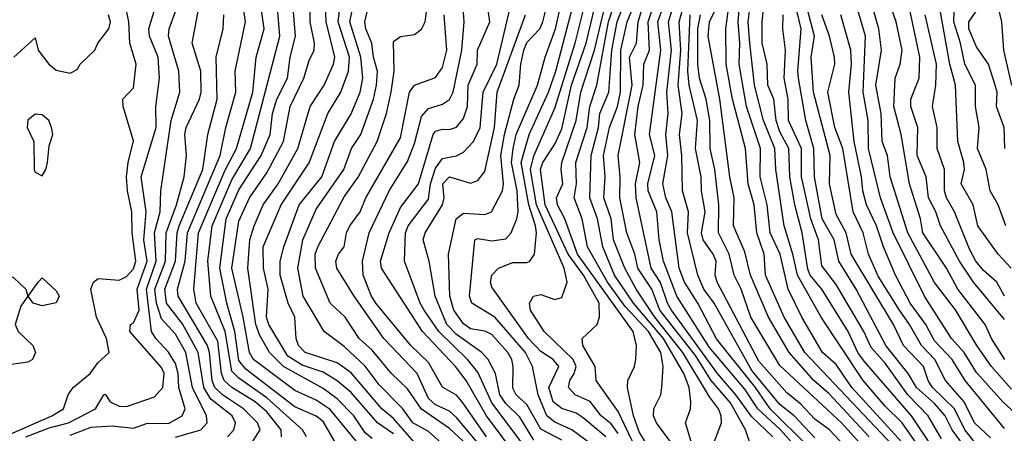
# Model space of a CAD drawing. Header units: metres. Extents: x -51132 to -49532, y -231222 to -229437.
# Tile 114 of 256: x -50648 to -50578, y -230902 to -230872. Entities that reach past the tile are written whole.
import ezdxf

# ---------------------------------------------------------------- set-up
doc = ezdxf.new("R2010")
doc.units = ezdxf.units.M
for name, color, linetype in [('CONTOUR_HALF', 8, 'Continuous'), ('CONTOUR_INDEX', 1, 'Continuous'), ('CONTOUR_INTER', 3, 'Continuous')]:
    doc.layers.add(name, color=color, linetype=linetype)

msp = doc.modelspace()

# ---------------------------------------------------------------- linework, layer by layer
at = {"layer": 'CONTOUR_HALF'}
for points, elevation in [([(-50585.202, -230903.259), (-50592.297, -230895.759), (-50593.762, -230893.259), (-50595.089, -230890.259), (-50595.193, -230888.759), (-50595.723, -230887.259), (-50595.908, -230885.259), (-50596.326, -230883.759), (-50596.51, -230881.259), (-50597.45, -230877.759), (-50597.888, -230875.259), (-50597.914, -230872.759), (-50597.332, -230868.259)], 36.5), ([(-50596.2, -230902.259), (-50596.53, -230901.259), (-50597.58, -230899.337), (-50598.969, -230897.759), (-50600.08, -230895.974), (-50602.614, -230892.759), (-50603.19, -230891.259), (-50604.194, -230889.759), (-50604.385, -230888.759), (-50604.966, -230887.259), (-50605.472, -230884.759), (-50605.429, -230883.259), (-50605.59, -230881.759), (-50604.582, -230876.759), (-50604.774, -230874.759), (-50604.267, -230873.759), (-50604.166, -230872.259), (-50603.115, -230868.759)], 32.5), ([(-50607.08, -230902.585), (-50608.879, -230901.259), (-50610.08, -230900.701), (-50610.66, -230900.259), (-50611.284, -230898.759), (-50611.69, -230896.759), (-50612.174, -230895.759), (-50614.349, -230893.259), (-50616, -230892.259), (-50616.151, -230891.759), (-50615.771, -230887.759), (-50615.58, -230887.646), (-50614.58, -230887.81), (-50613.58, -230887.678), (-50613.191, -230887.259), (-50612.786, -230886.259), (-50612.692, -230885.759), (-50612.762, -230884.259), (-50613.169, -230882.259), (-50613.064, -230881.259), (-50612.85, -230880.259), (-50611.323, -230876.759), (-50610.776, -230874.759), (-50610.034, -230872.759), (-50609.388, -230869.759)], 28.5), ([(-50605.58, -230901.511), (-50606.08, -230900.842), (-50606.79, -230900.259), (-50607.58, -230899.254), (-50608.633, -230898.759), (-50609.126, -230898.259), (-50609.029, -230897.759), (-50608.704, -230897.259), (-50608.573, -230896.759), (-50608.796, -230896.259), (-50610.842, -230894.259), (-50611.819, -230892.759), (-50611.899, -230892.259), (-50611.597, -230891.759), (-50611.08, -230891.647), (-50610.08, -230892), (-50609.58, -230891.852), (-50609.219, -230890.759), (-50609.43, -230889.759), (-50611.39, -230885.259), (-50611.828, -230882.759), (-50611.58, -230881.784), (-50610.08, -230878.393), (-50608.65, -230873.759), (-50607.652, -230869.759)], 29.5), ([(-50603.566, -230902.259), (-50604.08, -230901.396), (-50604.499, -230900.259), (-50604.918, -230898.259), (-50604.895, -230897.759), (-50604.418, -230896.759), (-50604.332, -230896.259), (-50604.283, -230895.259), (-50604.514, -230894.259), (-50608.482, -230888.759), (-50609.373, -230886.259), (-50609.888, -230885.259), (-50609.963, -230884.759), (-50609.516, -230883.759), (-50609.648, -230882.759), (-50609.579, -230882.259), (-50608.56, -230879.259), (-50608.228, -230877.259), (-50607.278, -230874.259), (-50606.195, -230869.759)], 30.5), ([(-50591.812, -230903.759), (-50594.041, -230901.259), (-50595.652, -230899.759), (-50596.58, -230898.357), (-50599.08, -230895.41), (-50601.419, -230891.759), (-50602.356, -230889.259), (-50602.66, -230887.759), (-50602.833, -230885.759), (-50603.441, -230884.259), (-50603.466, -230883.759), (-50602.983, -230881.759), (-50603.364, -230880.259), (-50602.542, -230874.259), (-50602.761, -230872.259), (-50601.87, -230869.759)], 33.5), ([(-50591.58, -230901.837), (-50593.06, -230900.259), (-50594.08, -230899.462), (-50596.08, -230897.034), (-50598.76, -230892.259), (-50599.483, -230891.259), (-50599.911, -230890.259), (-50600.655, -230887.259), (-50600.573, -230885.759), (-50601.003, -230884.259), (-50601.06, -230881.759), (-50601.225, -230880.259), (-50601.029, -230878.759), (-50601.303, -230876.759), (-50601.123, -230874.259), (-50601.251, -230872.259), (-50600.409, -230869.259)], 34.5), ([(-50582.08, -230905.47), (-50585.375, -230900.759), (-50586.58, -230899.574), (-50588.138, -230897.759), (-50591.127, -230893.259), (-50592.816, -230890.259), (-50593.142, -230888.759), (-50593.776, -230886.759), (-50594.373, -230882.759), (-50594.434, -230881.259), (-50595.23, -230879.259), (-50595.888, -230876.759), (-50596.203, -230873.759), (-50596.341, -230872.259), (-50596.014, -230869.759)], 37.5), ([(-50621.58, -230901.534), (-50622.717, -230900.759), (-50624.58, -230898.608), (-50625.58, -230897.77), (-50626.58, -230897.165), (-50628.08, -230896.669), (-50629.08, -230896.023), (-50630.448, -230893.759), (-50630.615, -230893.259), (-50630.497, -230891.259), (-50630.817, -230889.759), (-50630.849, -230888.259), (-50629.568, -230885.259), (-50627.58, -230882.272), (-50626.252, -230878.759), (-50625.32, -230877.259), (-50624.774, -230875.759), (-50624.704, -230874.759), (-50625.503, -230872.259), (-50625.264, -230870.259)], 23.5), ([(-50617.548, -230902.759), (-50619.08, -230901.366), (-50620.184, -230900.759), (-50620.915, -230899.759), (-50622.58, -230898.069), (-50623.58, -230896.731), (-50625.08, -230895.323), (-50626.515, -230894.259), (-50628.001, -230891.759), (-50628.373, -230889.759), (-50628.013, -230887.759), (-50627.08, -230885.575), (-50625.1, -230882.759), (-50624.552, -230881.259), (-50623.898, -230880.259), (-50622.998, -230877.759), (-50622.769, -230876.759), (-50622.715, -230875.759), (-50623.003, -230874.759), (-50623.101, -230873.759), (-50623.536, -230872.759), (-50623.62, -230872.259), (-50623.08, -230870.035)], 24.5), ([(-50600.337, -230902.259), (-50600.783, -230900.759), (-50600.443, -230899.759), (-50600.406, -230899.259), (-50600.528, -230898.259), (-50600.905, -230897.259), (-50602.358, -230894.759), (-50604.494, -230892.259), (-50605.854, -230890.259), (-50606.685, -230888.259), (-50607.064, -230886.259), (-50607.59, -230884.759), (-50607.5, -230881.759), (-50606.982, -230879.759), (-50606.885, -230878.759), (-50606.256, -230877.259), (-50606.033, -230874.259), (-50605.654, -230872.259), (-50604.9, -230870.259)], 31.5), ([(-50578.08, -230893.413), (-50580.286, -230890.759), (-50581.295, -230889.259), (-50582.648, -230886.759), (-50582.969, -230885.759), (-50583.5, -230884.759), (-50583.657, -230883.259), (-50584.293, -230881.759), (-50584.255, -230879.759), (-50584.745, -230878.259), (-50584.753, -230877.759), (-50584.174, -230876.259), (-50584.114, -230874.759), (-50585.062, -230870.259)], 42.5), ([(-50637.08, -230901.783), (-50635.279, -230901.259), (-50634.834, -230900.759), (-50634.868, -230900.259), (-50635.88, -230898.259), (-50636.357, -230895.759), (-50637.08, -230894.462), (-50638.08, -230893.374), (-50638.439, -230892.259), (-50638.543, -230891.259), (-50637.784, -230889.259), (-50637.75, -230887.259), (-50637.013, -230885.259), (-50636.472, -230883.259), (-50636.29, -230881.759), (-50636.42, -230880.259), (-50636.333, -230879.759), (-50635.378, -230877.759), (-50635.264, -230877.259), (-50635.281, -230875.759), (-50635.886, -230873.759), (-50635.338, -230870.759)], 19.5), ([(-50632.018, -230902.759), (-50631.061, -230901.259), (-50631.244, -230900.759), (-50632.243, -230899.759), (-50633.75, -230898.759), (-50634.273, -230898.259), (-50634.469, -230897.759), (-50634.654, -230895.759), (-50634.814, -230895.259), (-50636.897, -230891.759), (-50636.952, -230891.259), (-50636.384, -230889.259), (-50636.219, -230887.259), (-50633.913, -230881.759), (-50633.51, -230879.759), (-50632.801, -230877.259), (-50632.828, -230875.759), (-50632.098, -230872.259), (-50632.322, -230870.759)], 20.5), ([(-50623.651, -230902.759), (-50626.08, -230899.808), (-50627.08, -230899.152), (-50628.58, -230898.472), (-50631.537, -230896.259), (-50631.822, -230895.759), (-50632.257, -230893.259), (-50633.078, -230889.759), (-50632.58, -230886.417), (-50631.811, -230884.759), (-50630.58, -230882.987), (-50629.386, -230880.759), (-50628.926, -230878.259), (-50627.954, -230876.259), (-50627.58, -230874.996), (-50627.221, -230874.259), (-50627.191, -230873.759), (-50627.493, -230872.259), (-50627.528, -230870.759)], 22.5), ([(-50612.723, -230903.259), (-50614.956, -230900.259), (-50616.394, -230897.759), (-50617.167, -230896.759), (-50619.51, -230894.259), (-50622.434, -230889.759), (-50622.5, -230889.259), (-50621.876, -230887.259), (-50621.08, -230885.45), (-50619.795, -230883.759), (-50618.753, -230880.259), (-50618.58, -230880.031), (-50618.08, -230879.878), (-50617.58, -230879.898), (-50617.08, -230879.747), (-50616.58, -230879.123), (-50616.309, -230878.259), (-50616.253, -230876.759), (-50615.609, -230875.259), (-50615.583, -230874.259), (-50614.715, -230872.259), (-50614.924, -230870.759)], 26.5), ([(-50577.607, -230889.759), (-50578.54, -230888.759), (-50579.978, -230886.759), (-50580.325, -230885.259), (-50581.18, -230883.759), (-50580.935, -230882.759), (-50580.972, -230882.259), (-50581.42, -230880.759), (-50581.573, -230876.759), (-50581.978, -230875.259), (-50582.789, -230870.759)], 43.5), ([(-50648.58, -230874.755), (-50647.08, -230873.378), (-50646.858, -230874.259), (-50646.098, -230875.259), (-50645.58, -230875.685), (-50644.58, -230875.902), (-50644.08, -230875.64), (-50643.858, -230875.259), (-50642.829, -230874.259), (-50642.602, -230873.759), (-50641.838, -230872.759), (-50641.712, -230872.259), (-50641.84, -230871.759)], 17.5), ([(-50647.728, -230901.759), (-50646.08, -230901.12), (-50644.708, -230900.759), (-50642.779, -230899.759), (-50642.183, -230898.759), (-50642.08, -230898.713), (-50641.732, -230899.259), (-50641.08, -230899.569), (-50640.58, -230899.589), (-50638.58, -230898.917), (-50637.983, -230898.259), (-50637.9, -230897.259), (-50638.08, -230896.826), (-50640.323, -230894.259), (-50640.294, -230893.759), (-50640.08, -230893.661), (-50639.668, -230892.759), (-50639.806, -230891.259), (-50639.109, -230889.259), (-50639.332, -230887.759), (-50639.18, -230885.759), (-50639.525, -230883.259), (-50638.465, -230879.759), (-50638.487, -230878.259), (-50638.229, -230876.259), (-50638.324, -230874.759), (-50638.931, -230873.259), (-50638.975, -230872.759), (-50638.535, -230871.259)], 18.5), ([(-50627.772, -230901.759), (-50628.055, -230901.259), (-50630.58, -230898.978), (-50632.58, -230897.578), (-50633.08, -230897.075), (-50633.554, -230894.259), (-50634.56, -230891.759), (-50634.772, -230889.259), (-50634.471, -230886.759), (-50633.08, -230883.476), (-50631.747, -230881.259), (-50629.664, -230873.259), (-50629.819, -230871.259)], 21.5), ([(-50612.08, -230906.358), (-50617.08, -230900.39), (-50617.58, -230899.923), (-50618.58, -230899.469), (-50619.08, -230899.032), (-50619.89, -230897.259), (-50622.26, -230894.759), (-50624.363, -230891.759), (-50625.591, -230889.759), (-50625.67, -230889.259), (-50625.474, -230888.759), (-50625.08, -230888.259), (-50624.907, -230887.259), (-50624.667, -230886.759), (-50623.95, -230885.759), (-50623.539, -230884.759), (-50621.08, -230880.49), (-50620.438, -230877.259), (-50620.08, -230876.749), (-50618.58, -230876.22), (-50618.08, -230875.5), (-50617.764, -230874.259), (-50617.962, -230871.759)], 25.5), ([(-50611.58, -230901.997), (-50612.58, -230900.347), (-50613.58, -230899.391), (-50613.992, -230898.759), (-50614.303, -230897.259), (-50614.834, -230896.259), (-50615.283, -230895.759), (-50617.08, -230894.478), (-50617.765, -230893.759), (-50618.612, -230891.759), (-50619.034, -230889.259), (-50619.448, -230887.759), (-50619.321, -230887.259), (-50618.075, -230885.259), (-50617.968, -230884.759), (-50618.069, -230883.759), (-50617.58, -230883.279), (-50616.08, -230883.715), (-50615.58, -230883.523), (-50615.08, -230882.9), (-50614.391, -230879.759), (-50614.194, -230877.259), (-50612.18, -230871.759)], 27.5), ([(-50587.427, -230903.259), (-50589.701, -230900.759), (-50594.08, -230896.684), (-50596.135, -230893.259), (-50596.825, -230891.259), (-50597.325, -230890.259), (-50597.674, -230888.759), (-50598.435, -230887.259), (-50598.425, -230885.259), (-50598.699, -230882.759), (-50599.031, -230881.259), (-50599.062, -230879.259), (-50599.324, -230877.759), (-50599.792, -230876.259), (-50599.911, -230875.259), (-50599.902, -230872.759), (-50599.721, -230871.759)], 35.5), ([(-50582.58, -230901.899), (-50583.521, -230900.259), (-50584.968, -230898.759), (-50586.58, -230896.523), (-50587.58, -230895.399), (-50588.099, -230894.259), (-50590.08, -230890.922), (-50591.08, -230889.587), (-50591.319, -230887.759), (-50591.88, -230886.259), (-50592.526, -230883.259), (-50592.525, -230881.259), (-50593.471, -230879.259), (-50593.48, -230877.759), (-50593.78, -230876.259), (-50593.671, -230874.259), (-50593.869, -230872.759), (-50593.843, -230871.759)], 38.5), ([(-50579.58, -230902.913), (-50580.904, -230901.259), (-50581.638, -230899.759), (-50583.223, -230898.259), (-50583.524, -230897.759), (-50583.854, -230896.759), (-50585.275, -230895.259), (-50585.992, -230893.759), (-50588.993, -230888.759), (-50589.366, -230887.259), (-50590.08, -230885.948), (-50590.535, -230883.759), (-50590.503, -230881.759), (-50591.69, -230877.259), (-50591.856, -230874.759), (-50591.609, -230873.259), (-50592.08, -230871.472)], 39.5), ([(-50578.08, -230901.174), (-50580.9, -230897.759), (-50581.812, -230896.259), (-50583.08, -230894.931), (-50583.693, -230893.759), (-50584.804, -230892.259), (-50585.856, -230890.259), (-50586.707, -230888.259), (-50587.188, -230886.759), (-50587.906, -230885.259), (-50588.18, -230884.259), (-50588.259, -230883.259), (-50588.794, -230880.759), (-50589.164, -230877.259), (-50588.967, -230875.259), (-50589.03, -230874.259), (-50589.727, -230871.759)], 40.5), ([(-50577.58, -230898.368), (-50579.004, -230896.759), (-50580.063, -230895.259), (-50581.58, -230892.718), (-50583.08, -230890.783), (-50584.979, -230887.259), (-50586.217, -230883.259), (-50586.412, -230881.759), (-50586.79, -230880.759), (-50586.861, -230878.759), (-50587.244, -230876.759), (-50586.837, -230874.259), (-50587.023, -230872.759), (-50587.47, -230871.259)], 41.5), ([(-50578.056, -230881.259), (-50578.118, -230879.759), (-50578.668, -230878.259), (-50578.607, -230877.259), (-50578.744, -230876.759), (-50579.23, -230875.259), (-50580.08, -230874.035), (-50580.617, -230872.759), (-50580.621, -230872.259), (-50579.942, -230871.259)], 44.5), ([(-50647.58, -230879.243), (-50647.65, -230879.759), (-50647.17, -230880.759), (-50647.145, -230882.759), (-50647.08, -230882.93), (-50646.58, -230883.201), (-50646.3, -230882.759), (-50646.196, -230882.259), (-50646.08, -230881.061), (-50645.821, -230880.259), (-50645.901, -230879.759), (-50646.093, -230879.259), (-50646.58, -230878.862), (-50647.08, -230878.822), (-50647.58, -230879.243)], 17.5)]:
    msp.add_lwpolyline(points, dxfattribs=dict(at, elevation=elevation))
at = {"layer": 'CONTOUR_INDEX'}
for points, elevation in [([(-50604.08, -230903.072), (-50605.58, -230899.945), (-50607.14, -230897.759), (-50607.228, -230896.759), (-50608.099, -230895.259), (-50608.139, -230894.759), (-50607.088, -230893.759), (-50606.92, -230893.259), (-50606.94, -230892.259), (-50608.045, -230890.259), (-50609.147, -230888.759), (-50610.784, -230885.259), (-50611.101, -230882.759), (-50610.946, -230882.259), (-50610.08, -230880.96), (-50609.58, -230879.862), (-50608.905, -230876.759), (-50607.866, -230873.759), (-50606.913, -230869.759)], 30), ([(-50616.58, -230902.094), (-50617.58, -230901.163), (-50619.58, -230899.783), (-50620.58, -230898.352), (-50621.715, -230897.259), (-50623.08, -230895.585), (-50624.023, -230894.759), (-50625.014, -230893.259), (-50626.078, -230892.259), (-50627.118, -230889.759), (-50627.142, -230888.759), (-50626.962, -230888.259), (-50625.08, -230884.689), (-50624.08, -230883.3), (-50622.734, -230880.759), (-50622.074, -230878.759), (-50621.733, -230877.259), (-50621.52, -230875.759), (-50621.58, -230873.651), (-50621.08, -230873.297), (-50620.08, -230873.143), (-50619.58, -230872.78), (-50619.325, -230872.259), (-50619.065, -230870.259)], 25), ([(-50577.565, -230876.759), (-50578.148, -230874.259), (-50578.273, -230872.259), (-50578.635, -230870.759)], 45), ([(-50633.384, -230901.759), (-50632.93, -230901.259), (-50632.825, -230900.759), (-50633.05, -230900.259), (-50634.58, -230899.089), (-50635.071, -230898.259), (-50635.466, -230895.759), (-50636.58, -230893.718), (-50637.722, -230892.259), (-50637.852, -230891.259), (-50637.083, -230889.259), (-50636.956, -230887.259), (-50636.82, -230886.759), (-50635.146, -230882.759), (-50634.778, -230880.259), (-50634.113, -230877.759), (-50634.188, -230874.759), (-50633.683, -230872.759), (-50633.633, -230871.759)], 20), ([(-50589.58, -230902.305), (-50590.548, -230901.259), (-50591.58, -230900.493), (-50592.58, -230899.436), (-50593.58, -230898.635), (-50595.58, -230896.387), (-50598.529, -230890.759), (-50598.668, -230890.259), (-50598.612, -230889.259), (-50598.828, -230888.759), (-50599.543, -230887.759), (-50599.646, -230887.259), (-50599.382, -230885.759), (-50599.643, -230884.259), (-50599.677, -230883.259), (-50600.087, -230881.259), (-50599.934, -230879.259), (-50600.532, -230876.759), (-50600.614, -230875.759), (-50600.458, -230871.759)], 35), ([(-50579.08, -230901.828), (-50580.223, -230900.759), (-50580.963, -230899.259), (-50582.277, -230897.759), (-50583.052, -230896.259), (-50583.992, -230895.259), (-50584.842, -230893.759), (-50585.569, -230892.759), (-50587.08, -230890.335), (-50587.779, -230888.759), (-50588.159, -230887.259), (-50588.857, -230885.759), (-50589.596, -230881.259), (-50590.17, -230879.759), (-50590.665, -230877.259), (-50590.175, -230875.259), (-50590.186, -230874.759), (-50590.533, -230873.259), (-50591.089, -230871.759)], 40)]:
    msp.add_lwpolyline(points, dxfattribs=dict(at, elevation=elevation))
at = {"layer": 'CONTOUR_INTER'}
for points, elevation in [([(-50623.08, -230901.865), (-50623.58, -230901.46), (-50624.385, -230900.259), (-50625.58, -230899.042), (-50626.58, -230898.312), (-50629.393, -230896.759), (-50630.397, -230895.759), (-50631.08, -230894.547), (-50631.358, -230893.759), (-50631.946, -230889.759), (-50631.803, -230887.759), (-50631.486, -230886.759), (-50630.835, -230885.259), (-50629.78, -230883.759), (-50628.371, -230881.259), (-50627.511, -230878.259), (-50626.492, -230876.759), (-50625.836, -230875.259), (-50625.736, -230874.759), (-50626.353, -230872.259), (-50626.458, -230869.759)], 23), ([(-50609.58, -230901.989), (-50611.08, -230901.218), (-50612.08, -230899.451), (-50612.83, -230898.759), (-50613.08, -230898.293), (-50613.063, -230896.759), (-50613.159, -230896.259), (-50613.426, -230895.759), (-50614.58, -230894.471), (-50615.08, -230894.237), (-50616.08, -230894.069), (-50616.58, -230893.716), (-50617.267, -230892.759), (-50617.572, -230891.759), (-50617.655, -230888.759), (-50617.115, -230886.259), (-50616.58, -230885.846), (-50615.08, -230885.952), (-50614.605, -230885.759), (-50613.823, -230884.259), (-50613.752, -230883.759), (-50613.928, -230881.759), (-50613.662, -230880.259), (-50613.006, -230877.759), (-50612.617, -230876.759), (-50612.508, -230875.259), (-50612.294, -230874.259), (-50612.08, -230873.721), (-50611.168, -230872.759), (-50610.941, -230872.259), (-50610.334, -230869.759)], 28), ([(-50606.464, -230901.759), (-50608.08, -230900.396), (-50608.58, -230900.082), (-50609.58, -230899.731), (-50610.208, -230899.259), (-50610.507, -230898.259), (-50609.803, -230896.759), (-50610.197, -230896.259), (-50611.08, -230895.681), (-50611.963, -230894.759), (-50614.58, -230891.111), (-50614.66, -230890.759), (-50614.566, -230890.259), (-50614.104, -230889.759), (-50613.08, -230889.366), (-50612.08, -230889.353), (-50611.868, -230889.259), (-50611.531, -230888.759), (-50611.403, -230887.259), (-50611.473, -230886.759), (-50611.948, -230885.259), (-50612.475, -230882.259), (-50611.926, -230880.259), (-50610.537, -230877.259), (-50610.008, -230875.759), (-50608.452, -230869.759)], 29), ([(-50594.569, -230901.759), (-50596.08, -230900.34), (-50597.198, -230898.759), (-50598.511, -230897.259), (-50601.784, -230892.759), (-50602.081, -230892.259), (-50602.58, -230890.775), (-50603.242, -230889.759), (-50604.304, -230884.759), (-50604.36, -230883.759), (-50604.039, -230882.259), (-50604.398, -230880.259), (-50604.166, -230878.259), (-50603.798, -230876.759), (-50603.75, -230875.259), (-50603.356, -230874.259), (-50603.441, -230872.259), (-50602.464, -230869.259)], 33), ([(-50592.08, -230902.412), (-50594.777, -230899.759), (-50595.799, -230898.259), (-50598.58, -230894.777), (-50599.915, -230892.259), (-50600.86, -230890.759), (-50601.25, -230889.759), (-50601.764, -230885.759), (-50602.195, -230884.759), (-50602.4, -230883.759), (-50602.047, -230881.759), (-50602.187, -230880.259), (-50602.024, -230878.759), (-50602.114, -230877.259), (-50601.793, -230874.259), (-50602.012, -230872.259), (-50601.234, -230869.759)], 34), ([(-50583.08, -230902.699), (-50584.718, -230900.259), (-50588.08, -230896.379), (-50588.517, -230895.759), (-50589.221, -230894.259), (-50591.08, -230891.265), (-50591.92, -230890.259), (-50592.08, -230889.826), (-50592.496, -230887.259), (-50593.011, -230885.259), (-50593.357, -230883.259), (-50593.44, -230881.259), (-50594.08, -230880.061), (-50594.348, -230879.259), (-50594.51, -230877.759), (-50594.933, -230876.759), (-50594.968, -230875.259), (-50595.344, -230873.759), (-50595.336, -230872.259), (-50595.071, -230869.759)], 38), ([(-50580.08, -230903.603), (-50581.806, -230901.259), (-50582.307, -230900.259), (-50583.08, -230899.379), (-50584.351, -230898.259), (-50584.937, -230897.259), (-50586.523, -230895.259), (-50588.643, -230891.259), (-50589.874, -230889.259), (-50590.211, -230887.759), (-50591.058, -230886.259), (-50591.615, -230883.259), (-50591.666, -230881.259), (-50592.233, -230879.259), (-50592.747, -230876.259), (-50592.805, -230875.759), (-50592.556, -230872.759), (-50593.264, -230869.759)], 39), ([(-50644.58, -230901.626), (-50643.08, -230901.071), (-50641.58, -230900.963), (-50640.08, -230901.145), (-50639.08, -230900.784), (-50637.58, -230900.809), (-50636.603, -230900.259), (-50636.401, -230899.759), (-50636.849, -230898.259), (-50636.904, -230897.259), (-50637.08, -230896.551), (-50637.58, -230895.74), (-50638.489, -230894.759), (-50638.787, -230894.259), (-50639.146, -230891.259), (-50638.453, -230889.259), (-50638.586, -230887.259), (-50638.167, -230885.759), (-50638.125, -230884.259), (-50637.39, -230879.259), (-50636.779, -230877.259), (-50636.857, -230875.759), (-50637.585, -230873.259), (-50637.522, -230872.759), (-50636.642, -230870.259)], 19), ([(-50601.58, -230902.495), (-50602.844, -230900.759), (-50603.065, -230900.259), (-50603.048, -230899.759), (-50602.551, -230898.759), (-50602.475, -230898.259), (-50602.376, -230896.759), (-50602.547, -230895.759), (-50603.427, -230894.259), (-50605.08, -230892.495), (-50606.346, -230890.759), (-50607.765, -230888.259), (-50608.144, -230886.259), (-50608.719, -230884.759), (-50608.543, -230883.759), (-50608.586, -230882.259), (-50607.792, -230879.759), (-50607.602, -230878.259), (-50607.095, -230876.759), (-50606.269, -230872.259), (-50605.632, -230870.259)], 31), ([(-50650.447, -230902.259), (-50645.894, -230900.259), (-50645.053, -230899.759), (-50644.729, -230898.759), (-50644.37, -230898.259), (-50643.16, -230897.259), (-50642.58, -230896.466), (-50641.815, -230895.759), (-50641.986, -230894.759), (-50642.706, -230893.259), (-50643.097, -230891.259), (-50642.928, -230890.759), (-50642.58, -230890.498), (-50641.08, -230890.607), (-50640.58, -230890.364), (-50640.08, -230889.803), (-50639.9, -230889.259), (-50640.164, -230887.259), (-50640.188, -230885.759), (-50640.493, -230884.259), (-50640.559, -230883.259), (-50640.455, -230882.259), (-50640.08, -230880.718), (-50640.814, -230878.259), (-50640.819, -230877.759), (-50640.08, -230876.945), (-50639.889, -230875.259), (-50640.34, -230873.759), (-50640.396, -230872.259), (-50640.704, -230870.759)], 18), ([(-50620.08, -230902.157), (-50621.58, -230900.442), (-50622.409, -230899.759), (-50624.58, -230897.203), (-50625.58, -230896.487), (-50627.848, -230895.759), (-50628.338, -230895.259), (-50628.485, -230894.759), (-50628.586, -230893.259), (-50629.07, -230892.259), (-50629.638, -230890.259), (-50629.63, -230889.259), (-50629.376, -230888.259), (-50628.294, -230885.259), (-50626.667, -230883.259), (-50625.762, -230880.759), (-50624.58, -230878.781), (-50623.948, -230877.259), (-50623.763, -230876.259), (-50623.89, -230874.759), (-50624.671, -230872.259), (-50624.369, -230870.759)], 24), ([(-50598.797, -230902.259), (-50598.238, -230900.759), (-50598.252, -230900.259), (-50598.451, -230899.759), (-50599.08, -230898.921), (-50600.979, -230895.759), (-50602.981, -230893.259), (-50604.291, -230891.259), (-50605.101, -230889.759), (-50605.906, -230887.759), (-50606.089, -230886.259), (-50606.611, -230884.759), (-50606.513, -230883.259), (-50606.621, -230881.759), (-50606.197, -230879.759), (-50605.638, -230878.259), (-50605.42, -230877.259), (-50605.403, -230874.259), (-50604.936, -230872.259), (-50604.336, -230870.759)], 32), ([(-50587.717, -230901.759), (-50590.58, -230898.668), (-50591.664, -230897.759), (-50593.425, -230895.759), (-50594.875, -230893.259), (-50596.157, -230890.259), (-50596.58, -230888.597), (-50597.386, -230886.759), (-50597.32, -230884.759), (-50597.643, -230883.259), (-50598.341, -230877.759), (-50599.17, -230873.259), (-50599.071, -230872.259), (-50598.355, -230870.759)], 36), ([(-50584.365, -230903.259), (-50588.95, -230898.259), (-50590.08, -230896.614), (-50591.05, -230895.759), (-50592.508, -230893.259), (-50593.474, -230891.259), (-50594.061, -230888.759), (-50594.776, -230887.259), (-50594.979, -230885.259), (-50595.467, -230883.259), (-50595.447, -230881.259), (-50596.444, -230878.259), (-50596.976, -230875.259), (-50596.917, -230873.759), (-50597.038, -230872.259), (-50596.927, -230870.759)], 37), ([(-50578.057, -230896.259), (-50579.012, -230894.759), (-50579.475, -230893.759), (-50581.412, -230891.259), (-50582.207, -230889.759), (-50583.89, -230887.259), (-50584.061, -230886.259), (-50584.854, -230883.759), (-50585.432, -230880.259), (-50585.966, -230878.259), (-50585.862, -230876.259), (-50585.511, -230875.259), (-50585.38, -230874.259), (-50585.806, -230872.259), (-50586.311, -230870.759)], 42), ([(-50578.002, -230886.759), (-50578.552, -230885.259), (-50579.108, -230884.259), (-50579.392, -230882.759), (-50580.003, -230881.259), (-50579.893, -230879.759), (-50580.151, -230878.259), (-50580.145, -230876.759), (-50580.901, -230875.259), (-50581.21, -230873.759), (-50581.707, -230872.259), (-50581.641, -230870.759)], 44), ([(-50629.535, -230901.759), (-50629.573, -230901.259), (-50630.58, -230899.974), (-50631.424, -230899.259), (-50633.08, -230898.236), (-50633.623, -230897.759), (-50633.815, -230897.259), (-50634.08, -230894.958), (-50635.619, -230892.259), (-50635.776, -230891.259), (-50635.449, -230887.259), (-50633.58, -230882.855), (-50632.744, -230881.259), (-50631.585, -230877.259), (-50631.339, -230874.759), (-50630.784, -230872.759), (-50630.986, -230871.259)], 21), ([(-50625.659, -230902.259), (-50626.58, -230900.666), (-50627.08, -230900.281), (-50628.58, -230899.628), (-50632.08, -230896.943), (-50632.58, -230896.33), (-50632.856, -230894.259), (-50633.423, -230892.259), (-50633.919, -230889.759), (-50633.483, -230886.259), (-50632.58, -230884.191), (-50630.99, -230881.759), (-50630.343, -230880.259), (-50630.184, -230878.759), (-50629.863, -230877.759), (-50629.105, -230876.259), (-50628.931, -230874.759), (-50628.544, -230873.259), (-50628.702, -230871.259)], 22), ([(-50614.96, -230901.759), (-50616.677, -230899.259), (-50617.08, -230898.786), (-50618.08, -230898.227), (-50619.08, -230896.463), (-50620.326, -230895.259), (-50622.824, -230892.259), (-50623.143, -230891.759), (-50623.74, -230890.259), (-50623.769, -230889.259), (-50623.296, -230887.259), (-50621.889, -230884.259), (-50620.58, -230882.19), (-50620.08, -230880.89), (-50619.58, -230878.979), (-50619.08, -230878.403), (-50618.08, -230878.112), (-50617.58, -230877.779), (-50617.323, -230877.259), (-50616.718, -230874.259), (-50616.53, -230872.259), (-50616.602, -230871.259)], 26), ([(-50611.638, -230903.259), (-50614.58, -230899.344), (-50615.58, -230897.155), (-50616.298, -230896.259), (-50618.352, -230894.259), (-50619.383, -230892.759), (-50619.681, -230892.259), (-50620.793, -230889.259), (-50620.709, -230887.259), (-50620.529, -230886.759), (-50619.08, -230884.857), (-50618.925, -230883.759), (-50618.58, -230882.666), (-50618.08, -230881.974), (-50617.08, -230881.776), (-50616.58, -230881.519), (-50615.884, -230880.759), (-50615.396, -230879.759), (-50615.194, -230877.259), (-50614.217, -230875.259), (-50613.274, -230871.259)], 27), ([(-50574.957, -230902.259), (-50578.215, -230899.259), (-50580.08, -230897.189), (-50580.962, -230895.759), (-50581.869, -230894.759), (-50583.782, -230891.759), (-50586.023, -230887.259), (-50586.921, -230884.759), (-50587.762, -230881.259), (-50587.78, -230879.259), (-50588.154, -230877.259), (-50587.979, -230873.259), (-50588.583, -230871.259)], 41), ([(-50578.086, -230891.759), (-50578.634, -230890.759), (-50579.58, -230889.939), (-50580.121, -230889.259), (-50580.58, -230888.414), (-50581.654, -230885.759), (-50582.212, -230884.759), (-50582.366, -230884.259), (-50582.361, -230882.759), (-50582.88, -230881.259), (-50582.884, -230879.759), (-50583.225, -230878.259), (-50582.966, -230876.759), (-50582.933, -230875.259), (-50583.742, -230871.759)], 43), ([(-50649.583, -230890.259), (-50649.08, -230890.186), (-50648.58, -230890.449), (-50647.74, -230891.259), (-50647.589, -230891.759), (-50648.08, -230892.476), (-50648.497, -230893.759), (-50648.283, -230894.259), (-50647.24, -230895.259), (-50647.037, -230895.759), (-50647.248, -230896.259), (-50647.58, -230896.455), (-50649.58, -230896.72), (-50650.08, -230896.483), (-50650.501, -230895.759), (-50650.506, -230894.759), (-50650.095, -230893.259), (-50650.566, -230891.759), (-50650.571, -230891.259), (-50650.08, -230890.616), (-50649.583, -230890.259)], 18), ([(-50646.852, -230890.759), (-50646.58, -230890.452), (-50645.58, -230891.376), (-50645.373, -230891.759), (-50645.58, -230892.218), (-50646.58, -230892.434), (-50647.216, -230892.259), (-50647.569, -230891.759), (-50646.852, -230890.759)], 18)]:
    msp.add_lwpolyline(points, dxfattribs=dict(at, elevation=elevation))

doc.saveas('drawing.dxf')
